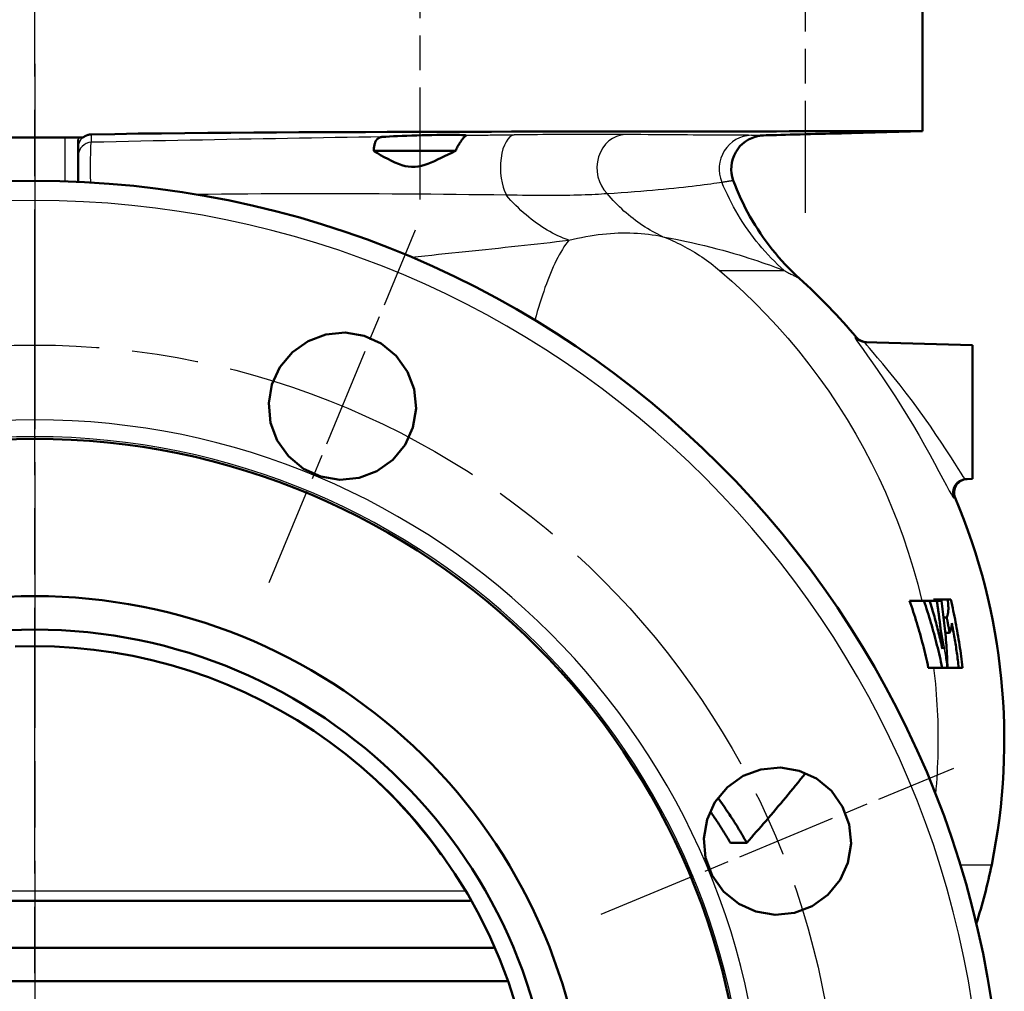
# Model space of a CAD drawing. Header units: millimetres. Extents: x 257 to 2036, y 206 to 1822.
# Tile 56 of 66: x 1872 to 2019, y 1351 to 1496. Entities that reach past the tile are written whole.
import ezdxf

# ---------------------------------------------------------------- set-up
doc = ezdxf.new("R2010")
doc.units = ezdxf.units.MM
doc.header["$LTSCALE"] = 7
doc.linetypes.add('CHAIN', pattern=[0.3543, 0.2362, -0.0295, 0.0591, -0.0295])
for name, color, linetype, lineweight in [('Mittellinie(DIN)', 4, 'CHAIN', 25), ('Mittelpunktmarkierung(DIN)', 4, 'CHAIN', 25), ('Sichtbare Kanten(DIN)', 7, 'Continuous', 50), ('Sichtbare tangentiale Kanten(DIN)', 3, 'Continuous', 25)]:
    doc.layers.add(name, color=color, linetype=linetype, lineweight=lineweight)

msp = doc.modelspace()

# ---------------------------------------------------------------- linework, layer by layer
at = {"layer": 'Mittellinie(DIN)', "linetype": 'CHAIN', "ltscale": 23.990969}
msp.add_line((1873.77, 832.92), (1873.77, 1821.73), dxfattribs=at)
at = {"layer": 'Mittellinie(DIN)', "linetype": 'CHAIN', "ltscale": 12.504635}
for p, q in [((1931.27, 1547.83), (1931.27, 1469.05)), ((1988.77, 1545.83), (1988.77, 1467.05))]:
    msp.add_line(p, q, dxfattribs=at)
at = {"layer": 'Mittellinie(DIN)', "linetype": 'CHAIN', "ltscale": 23.990969}
msp.add_circle((1873.77, 1327.33), 120, dxfattribs=at)
at = {"layer": 'Mittelpunktmarkierung(DIN)', "linetype": 'CHAIN', "ltscale": 23.990969}
msp.add_line((1873.77, 1489.33), (1873.77, 1165.33), dxfattribs=at)
msp.add_line((1873.77, 1489.33), (1873.77, 1165.33), dxfattribs=at)
at = {"layer": 'Mittelpunktmarkierung(DIN)', "linetype": 'CHAIN', "ltscale": 9.04779}
for p, q in [((1908.78, 1411.86), (1930.59, 1464.52)), ((1958.3, 1362.34), (2010.96, 1384.16))]:
    msp.add_line(p, q, dxfattribs=at)
at = {"layer": 'Sichtbare Kanten(DIN)'}
for p, q in [((2006.27, 1479.25), (2006.27, 1505.33)), ((1995.69, 1478.97), (2006.27, 1479.25)), ((1878.27, 1478.33), (1869.27, 1478.33)), ((1880.23, 1478.33), (1878.27, 1478.33)), ((1880.31, 1478.33), (1880.23, 1478.33)), ((1880.27, 1471.68), (1880.27, 1478.01)), ((1880.95, 1478.33), (1880.31, 1478.33)), ((1881, 1478.33), (1880.95, 1478.33)), ((1936.59, 1476.33), (1924.37, 1476.33)), ((1936.17, 1476.33), (1926.36, 1476.33)), ((2013.77, 1447.33), (1997.68, 1447.75)), ((2013.77, 1447.33), (2013.77, 1427.33)), ((2013.77, 1427.33), (2012.73, 1427.3)), ((2006.5, 1409.15), (2004.37, 1409.15)), ((2007.35, 1409.15), (2006.5, 1409.15)), ((2008.42, 1409.15), (2007.35, 1409.15)), ((2010.05, 1409.33), (2007.95, 1409.33)), ((2008.42, 1409.15), (2009.12, 1409.15)), ((2010.05, 1409.33), (2010.51, 1409.33)), ((2009.9, 1406.65), (2009.45, 1406.65)), ((2010.33, 1404.37), (2009.69, 1404.37)), ((2009.23, 1399.15), (2007.16, 1399.15)), ((2009.23, 1399.15), (2009.91, 1399.15)), ((2010.02, 1399.15), (2009.91, 1399.15)), ((2011.71, 1399.15), (2010.02, 1399.15)), ((2012.28, 1399.15), (2011.71, 1399.15)), ((1980.06, 1373), (1977.61, 1373)), ((1808.74, 1364.33), (1938.79, 1364.33)), ((1942.27, 1357.33), (1805.26, 1357.33)), ((1803.28, 1352.33), (1944.25, 1352.33))]:
    msp.add_line(p, q, dxfattribs=at)
at = {"layer": 'Sichtbare Kanten(DIN)', "flags": 128}
for points in [[(1882.22, 1478.77), (1882.16, 1478.77), (1882.11, 1478.77), (1882.05, 1478.76), (1882, 1478.76), (1881.94, 1478.75), (1881.89, 1478.74), (1881.83, 1478.73), (1881.78, 1478.72), (1881.73, 1478.7), (1881.68, 1478.69), (1881.62, 1478.67), (1881.57, 1478.65), (1881.52, 1478.63), (1881.47, 1478.61), (1881.42, 1478.59), (1881.37, 1478.57), (1881.32, 1478.54), (1881.27, 1478.51), (1881.22, 1478.49), (1881.18, 1478.46), (1881.13, 1478.43), (1881.09, 1478.4), (1881.04, 1478.36), (1881, 1478.33)], [(2006.27, 1479.25), (2006.22, 1479.25), (2006.08, 1479.25), (2005.85, 1479.25), (2005.53, 1479.25), (2005.11, 1479.25), (2004.61, 1479.25), (2004.01, 1479.25), (2003.32, 1479.25), (2002.55, 1479.25), (2001.68, 1479.25), (2000.72, 1479.25), (1999.67, 1479.25), (1998.53, 1479.24), (1997.31, 1479.24), (1995.99, 1479.24), (1994.6, 1479.24), (1993.12, 1479.24), (1991.56, 1479.24), (1989.92, 1479.24), (1988.2, 1479.24), (1986.39, 1479.24), (1984.51, 1479.23), (1982.56, 1479.23), (1980.52, 1479.23), (1978.41, 1479.23), (1976.22, 1479.23), (1973.96, 1479.22), (1971.63, 1479.22), (1969.23, 1479.22), (1966.77, 1479.22), (1964.24, 1479.21), (1961.65, 1479.21), (1959.01, 1479.21), (1956.3, 1479.2), (1953.54, 1479.2), (1950.72, 1479.2), (1947.85, 1479.19), (1944.92, 1479.19), (1941.95, 1479.18), (1938.92, 1479.17), (1935.85, 1479.17), (1932.73, 1479.16), (1929.56, 1479.15), (1926.36, 1479.14), (1923.12, 1479.13), (1919.85, 1479.12), (1916.54, 1479.1), (1913.2, 1479.09), (1909.84, 1479.07), (1906.45, 1479.05), (1903.03, 1479.03), (1899.6, 1479), (1896.15, 1478.97), (1892.68, 1478.93), (1889.2, 1478.89), (1885.71, 1478.83), (1882.22, 1478.77)], [(1925.69, 1478.4), (1926.17, 1478.43), (1926.71, 1478.46), (1927.3, 1478.5), (1927.94, 1478.52), (1928.62, 1478.55), (1929.33, 1478.58), (1930.06, 1478.61), (1930.81, 1478.63), (1931.56, 1478.65), (1932.31, 1478.66), (1933.05, 1478.68), (1933.77, 1478.69), (1934.46, 1478.7), (1935.11, 1478.7), (1935.71, 1478.7), (1936.26, 1478.7), (1936.75, 1478.7), (1937.18, 1478.69), (1937.53, 1478.68), (1937.81, 1478.66), (1938.02, 1478.65), (1938.14, 1478.63), (1938.19, 1478.61), (1938.15, 1478.59)], [(1982.57, 1478.63), (1982.96, 1478.64), (1983.41, 1478.65), (1983.93, 1478.67), (1984.51, 1478.68), (1985.15, 1478.7), (1985.83, 1478.72), (1986.54, 1478.74), (1987.28, 1478.76), (1988.04, 1478.78), (1988.81, 1478.8), (1989.58, 1478.82), (1990.34, 1478.84), (1991.09, 1478.86), (1991.8, 1478.87), (1992.47, 1478.89), (1993.1, 1478.91), (1993.67, 1478.92), (1994.19, 1478.93), (1994.63, 1478.95), (1995, 1478.96), (1995.3, 1478.96), (1995.51, 1478.97), (1995.64, 1478.97), (1995.69, 1478.97)], [(1924.37, 1476.33), (1924.37, 1476.48), (1924.39, 1476.63), (1924.4, 1476.77), (1924.42, 1476.91), (1924.44, 1477.04), (1924.46, 1477.17), (1924.49, 1477.29), (1924.52, 1477.41), (1924.56, 1477.52), (1924.6, 1477.62), (1924.65, 1477.72), (1924.7, 1477.82), (1924.75, 1477.9), (1924.81, 1477.98), (1924.88, 1478.06), (1924.95, 1478.12), (1925.02, 1478.18), (1925.1, 1478.23), (1925.19, 1478.28), (1925.28, 1478.32), (1925.38, 1478.35), (1925.48, 1478.37), (1925.58, 1478.39), (1925.69, 1478.4)], [(1938.15, 1478.59), (1938.12, 1478.58), (1938.09, 1478.56), (1938.06, 1478.53), (1938.02, 1478.5), (1937.97, 1478.46), (1937.92, 1478.41), (1937.86, 1478.35), (1937.8, 1478.29), (1937.74, 1478.22), (1937.67, 1478.14), (1937.6, 1478.05), (1937.53, 1477.95), (1937.45, 1477.85), (1937.38, 1477.74), (1937.3, 1477.63), (1937.22, 1477.5), (1937.13, 1477.38), (1937.05, 1477.24), (1936.97, 1477.1), (1936.89, 1476.96), (1936.81, 1476.81), (1936.74, 1476.65), (1936.66, 1476.49), (1936.59, 1476.33)], [(1981.85, 1478.55), (1981.85, 1478.55), (1981.86, 1478.55), (1981.86, 1478.55), (1981.87, 1478.56), (1981.88, 1478.56), (1981.9, 1478.56), (1981.91, 1478.56), (1981.93, 1478.57), (1981.95, 1478.57), (1981.98, 1478.57), (1982.01, 1478.58), (1982.03, 1478.58), (1982.07, 1478.59), (1982.1, 1478.59), (1982.14, 1478.6), (1982.18, 1478.6), (1982.22, 1478.61), (1982.26, 1478.61), (1982.31, 1478.61), (1982.36, 1478.62), (1982.41, 1478.62), (1982.46, 1478.63), (1982.52, 1478.63), (1982.57, 1478.63)], [(1936.59, 1476.33), (1936.03, 1476.05), (1935.48, 1475.78), (1934.94, 1475.52), (1934.42, 1475.26), (1933.91, 1475.02), (1933.43, 1474.8), (1932.95, 1474.59), (1932.47, 1474.4), (1931.98, 1474.22), (1931.5, 1474.08), (1931.01, 1473.97), (1930.52, 1473.91), (1930.03, 1473.91), (1929.53, 1473.96), (1929.05, 1474.05), (1928.57, 1474.19), (1928.06, 1474.37), (1927.54, 1474.59), (1927.01, 1474.84), (1926.47, 1475.11), (1925.93, 1475.4), (1925.39, 1475.7), (1924.87, 1476.01), (1924.37, 1476.33)], [(1987.93, 1457.27), (1987.38, 1457.77), (1986.85, 1458.29), (1986.32, 1458.81), (1985.81, 1459.35), (1985.3, 1459.89), (1984.81, 1460.45), (1984.33, 1461.02), (1983.86, 1461.59), (1983.4, 1462.18), (1982.95, 1462.77), (1982.52, 1463.38), (1982.1, 1463.99), (1981.69, 1464.61), (1981.29, 1465.24), (1980.91, 1465.87), (1980.53, 1466.52), (1980.18, 1467.17), (1979.83, 1467.83), (1979.5, 1468.49), (1979.18, 1469.16), (1978.87, 1469.84), (1978.58, 1470.53), (1978.31, 1471.21), (1978.04, 1471.91)], [(1909.18, 1441.45), (1910.37, 1444.03), (1912.23, 1446.27), (1914.56, 1447.92), (1917.2, 1448.9), (1920.09, 1449.19), (1922.93, 1448.7), (1925.49, 1447.54), (1927.73, 1445.7), (1929.41, 1443.35), (1930.39, 1440.72), (1930.68, 1437.85), (1930.21, 1434.99), (1929.05, 1432.42), (1927.22, 1430.18), (1924.85, 1428.48), (1922.21, 1427.49), (1919.32, 1427.2), (1916.45, 1427.68), (1913.89, 1428.85), (1911.63, 1430.71), (1909.96, 1433.07), (1908.97, 1435.72), (1908.7, 1438.64), (1909.18, 1441.45)], [(2007.16, 1399.15), (2007.07, 1399.58), (2006.97, 1400), (2006.88, 1400.42), (2006.78, 1400.84), (2006.68, 1401.26), (2006.58, 1401.68), (2006.47, 1402.1), (2006.37, 1402.52), (2006.26, 1402.94), (2006.15, 1403.36), (2006.03, 1403.77), (2005.92, 1404.19), (2005.8, 1404.61), (2005.68, 1405.02), (2005.56, 1405.44), (2005.44, 1405.85), (2005.31, 1406.27), (2005.18, 1406.68), (2005.05, 1407.1), (2004.92, 1407.51), (2004.79, 1407.92), (2004.65, 1408.33), (2004.51, 1408.74), (2004.37, 1409.15)], [(2006.5, 1409.15), (2006.64, 1408.74), (2006.77, 1408.33), (2006.91, 1407.92), (2007.04, 1407.51), (2007.17, 1407.1), (2007.3, 1406.68), (2007.42, 1406.27), (2007.54, 1405.85), (2007.66, 1405.44), (2007.78, 1405.02), (2007.9, 1404.61), (2008.02, 1404.19), (2008.13, 1403.77), (2008.24, 1403.36), (2008.35, 1402.94), (2008.45, 1402.52), (2008.56, 1402.1), (2008.66, 1401.68), (2008.76, 1401.26), (2008.86, 1400.84), (2008.96, 1400.42), (2009.05, 1400), (2009.14, 1399.58), (2009.23, 1399.15)], [(2009.27, 1401.96), (2009.2, 1402.26), (2009.13, 1402.56), (2009.06, 1402.86), (2008.99, 1403.16), (2008.92, 1403.47), (2008.85, 1403.77), (2008.77, 1404.07), (2008.7, 1404.37), (2008.62, 1404.67), (2008.54, 1404.97), (2008.47, 1405.27), (2008.39, 1405.57), (2008.31, 1405.87), (2008.22, 1406.17), (2008.14, 1406.47), (2008.06, 1406.77), (2007.97, 1407.07), (2007.89, 1407.37), (2007.8, 1407.67), (2007.71, 1407.96), (2007.63, 1408.26), (2007.54, 1408.56), (2007.44, 1408.86), (2007.35, 1409.15)], [(2007.97, 1409.15), (2007.97, 1409.16), (2007.97, 1409.17), (2007.97, 1409.18), (2007.97, 1409.18), (2007.97, 1409.19), (2007.97, 1409.2), (2007.97, 1409.2), (2007.97, 1409.21), (2007.97, 1409.22), (2007.97, 1409.23), (2007.96, 1409.23), (2007.96, 1409.24), (2007.96, 1409.25), (2007.96, 1409.26), (2007.96, 1409.26), (2007.96, 1409.27), (2007.96, 1409.28), (2007.96, 1409.28), (2007.96, 1409.29), (2007.96, 1409.3), (2007.95, 1409.31), (2007.95, 1409.31), (2007.95, 1409.32), (2007.95, 1409.33)], [(2008.42, 1409.15), (2008.44, 1409.01), (2008.46, 1408.88), (2008.48, 1408.74), (2008.51, 1408.6), (2008.53, 1408.46), (2008.55, 1408.32), (2008.57, 1408.18), (2008.59, 1408.04), (2008.61, 1407.9), (2008.63, 1407.76), (2008.65, 1407.62), (2008.67, 1407.48), (2008.69, 1407.34), (2008.71, 1407.2), (2008.73, 1407.06), (2008.75, 1406.92), (2008.77, 1406.78), (2008.79, 1406.64), (2008.8, 1406.5), (2008.82, 1406.36), (2008.84, 1406.22), (2008.86, 1406.08), (2008.87, 1405.94), (2008.89, 1405.79)], [(2010.02, 1399.15), (2010.01, 1399.57), (2009.99, 1399.98), (2009.97, 1400.4), (2009.95, 1400.81), (2009.93, 1401.23), (2009.9, 1401.65), (2009.88, 1402.06), (2009.85, 1402.48), (2009.82, 1402.9), (2009.79, 1403.32), (2009.75, 1403.73), (2009.71, 1404.15), (2009.68, 1404.57), (2009.63, 1404.99), (2009.59, 1405.4), (2009.55, 1405.82), (2009.5, 1406.24), (2009.45, 1406.66), (2009.4, 1407.07), (2009.35, 1407.49), (2009.29, 1407.91), (2009.24, 1408.32), (2009.18, 1408.74), (2009.12, 1409.15)], [(2010.05, 1409.33), (2010.08, 1409.06), (2010.11, 1408.8), (2010.13, 1408.56), (2010.14, 1408.32), (2010.15, 1408.13), (2010.15, 1407.96), (2010.15, 1407.83), (2010.14, 1407.73), (2010.14, 1407.64), (2010.13, 1407.56), (2010.12, 1407.48), (2010.11, 1407.4), (2010.1, 1407.32), (2010.09, 1407.25), (2010.08, 1407.18), (2010.06, 1407.11), (2010.04, 1407.04), (2010.03, 1406.98), (2010.01, 1406.92), (2009.99, 1406.86), (2009.97, 1406.81), (2009.95, 1406.75), (2009.93, 1406.7), (2009.9, 1406.65)], [(2012.28, 1399.15), (2012.23, 1399.58), (2012.18, 1400), (2012.12, 1400.43), (2012.06, 1400.85), (2012.01, 1401.28), (2011.94, 1401.7), (2011.88, 1402.13), (2011.82, 1402.55), (2011.75, 1402.98), (2011.68, 1403.4), (2011.61, 1403.83), (2011.54, 1404.25), (2011.46, 1404.68), (2011.39, 1405.1), (2011.31, 1405.52), (2011.23, 1405.95), (2011.15, 1406.37), (2011.06, 1406.8), (2010.97, 1407.22), (2010.89, 1407.64), (2010.8, 1408.06), (2010.7, 1408.49), (2010.61, 1408.91), (2010.51, 1409.33)], [(2009.9, 1406.65), (2009.92, 1406.56), (2009.94, 1406.46), (2009.96, 1406.37), (2009.98, 1406.27), (2010, 1406.18), (2010.02, 1406.08), (2010.04, 1405.99), (2010.05, 1405.89), (2010.07, 1405.8), (2010.09, 1405.7), (2010.11, 1405.61), (2010.13, 1405.51), (2010.14, 1405.42), (2010.16, 1405.32), (2010.18, 1405.23), (2010.2, 1405.13), (2010.21, 1405.04), (2010.23, 1404.94), (2010.25, 1404.85), (2010.27, 1404.75), (2010.28, 1404.66), (2010.3, 1404.56), (2010.32, 1404.47), (2010.33, 1404.37)], [(2008.89, 1405.79), (2008.91, 1405.64), (2008.93, 1405.48), (2008.95, 1405.32), (2008.97, 1405.16), (2008.99, 1405), (2009, 1404.84), (2009.02, 1404.68), (2009.04, 1404.52), (2009.05, 1404.36), (2009.07, 1404.2), (2009.09, 1404.04), (2009.1, 1403.88), (2009.12, 1403.72), (2009.13, 1403.56), (2009.15, 1403.4), (2009.16, 1403.24), (2009.18, 1403.08), (2009.19, 1402.92), (2009.21, 1402.76), (2009.22, 1402.6), (2009.23, 1402.44), (2009.25, 1402.28), (2009.26, 1402.12), (2009.27, 1401.96)], [(2010.33, 1404.37), (2010.36, 1404.42), (2010.38, 1404.47), (2010.4, 1404.52), (2010.43, 1404.57), (2010.45, 1404.62), (2010.47, 1404.67), (2010.49, 1404.72), (2010.5, 1404.78), (2010.52, 1404.83), (2010.54, 1404.88), (2010.55, 1404.94), (2010.56, 1405), (2010.58, 1405.06), (2010.59, 1405.12), (2010.6, 1405.18), (2010.61, 1405.24), (2010.62, 1405.31), (2010.63, 1405.38), (2010.64, 1405.45), (2010.65, 1405.52), (2010.66, 1405.6), (2010.67, 1405.67), (2010.67, 1405.75), (2010.68, 1405.82)], [(2010.68, 1405.82), (2010.73, 1405.55), (2010.79, 1405.27), (2010.84, 1404.99), (2010.89, 1404.71), (2010.94, 1404.44), (2010.98, 1404.16), (2011.03, 1403.88), (2011.08, 1403.6), (2011.12, 1403.32), (2011.17, 1403.04), (2011.21, 1402.77), (2011.26, 1402.49), (2011.3, 1402.21), (2011.34, 1401.93), (2011.38, 1401.65), (2011.42, 1401.38), (2011.46, 1401.1), (2011.5, 1400.82), (2011.54, 1400.54), (2011.57, 1400.26), (2011.61, 1399.99), (2011.64, 1399.71), (2011.68, 1399.43), (2011.71, 1399.15)], [(1873.77, 1402.34), (1870.82, 1402.29)], [(1934.44, 1371.38), (1932.66, 1373.74), (1930.79, 1376.02), (1928.84, 1378.23), (1926.8, 1380.35), (1924.68, 1382.4), (1922.47, 1384.36), (1920.19, 1386.23), (1917.84, 1388.01), (1915.43, 1389.7), (1912.95, 1391.29), (1910.41, 1392.78), (1907.81, 1394.17), (1905.16, 1395.45), (1902.46, 1396.64), (1899.71, 1397.71), (1896.93, 1398.68), (1894.11, 1399.53), (1891.26, 1400.27), (1888.39, 1400.9), (1885.5, 1401.42), (1882.59, 1401.82), (1879.66, 1402.11), (1876.72, 1402.29), (1873.77, 1402.34)], [(1934.41, 1371.26), (1933.68, 1372.28), (1932.93, 1373.28), (1932.16, 1374.27), (1931.37, 1375.25), (1930.57, 1376.21), (1929.76, 1377.16), (1928.93, 1378.09), (1928.08, 1379), (1927.65, 1379.45), (1927.23, 1379.9), (1926.81, 1380.32), (1926.61, 1380.53), (1926.41, 1380.73), (1926.23, 1380.91), (1926.06, 1381.07), (1925.91, 1381.22), (1925.78, 1381.35), (1925.66, 1381.46), (1925.56, 1381.56), (1925.39, 1381.72), (1925.09, 1382.01), (1924.93, 1382.16), (1924.76, 1382.32), (1924.56, 1382.5), (1924.32, 1382.72), (1924.18, 1382.85), (1924.03, 1382.99), (1923.86, 1383.14), (1923.69, 1383.3)], [(1979.51, 1382.98), (1982.17, 1383.97), (1985.07, 1384.24), (1987.89, 1383.76), (1990.45, 1382.58), (1992.69, 1380.74), (1994.36, 1378.39), (1995.34, 1375.76), (1995.63, 1372.88), (1995.15, 1370.02), (1993.99, 1367.47), (1992.17, 1365.23), (1989.8, 1363.54), (1987.18, 1362.55), (1984.3, 1362.26), (1981.41, 1362.73), (1978.85, 1363.9), (1976.6, 1365.74), (1974.91, 1368.11), (1973.92, 1370.75), (1973.64, 1373.66), (1974.13, 1376.5), (1975.31, 1379.08), (1977.18, 1381.33), (1979.51, 1382.98)], [(1980.06, 1373), (1980.42, 1373.4), (1980.77, 1373.81), (1981.13, 1374.22), (1981.48, 1374.63), (1981.84, 1375.04), (1982.2, 1375.46), (1982.57, 1375.88), (1982.93, 1376.3), (1983.29, 1376.72), (1983.66, 1377.15), (1984.03, 1377.58), (1984.4, 1378.02), (1984.76, 1378.45), (1985.13, 1378.89), (1985.5, 1379.33), (1985.87, 1379.77), (1986.24, 1380.22), (1986.61, 1380.67), (1986.98, 1381.12), (1987.35, 1381.57), (1987.72, 1382.03), (1988.09, 1382.49), (1988.46, 1382.95), (1988.83, 1383.42)], [(1975.74, 1379.72), (1975.93, 1379.45), (1976.13, 1379.17), (1976.32, 1378.9), (1976.52, 1378.63), (1976.71, 1378.35), (1976.9, 1378.08), (1977.09, 1377.8), (1977.28, 1377.52), (1977.46, 1377.25), (1977.65, 1376.97), (1977.83, 1376.69), (1978.01, 1376.41), (1978.19, 1376.13), (1978.37, 1375.85), (1978.55, 1375.57), (1978.72, 1375.29), (1978.89, 1375), (1979.07, 1374.72), (1979.24, 1374.43), (1979.41, 1374.15), (1979.57, 1373.86), (1979.74, 1373.57), (1979.9, 1373.29), (1980.06, 1373)], [(1977.61, 1373), (1977.49, 1373.2), (1977.38, 1373.4), (1977.26, 1373.6), (1977.14, 1373.8), (1977.02, 1374), (1976.9, 1374.2), (1976.77, 1374.4), (1976.65, 1374.6), (1976.53, 1374.79), (1976.4, 1374.99), (1976.28, 1375.19), (1976.15, 1375.39), (1976.03, 1375.58), (1975.9, 1375.78), (1975.77, 1375.97), (1975.64, 1376.17), (1975.51, 1376.36), (1975.38, 1376.56), (1975.25, 1376.75), (1975.12, 1376.95), (1974.98, 1377.14), (1974.85, 1377.33), (1974.72, 1377.53), (1974.58, 1377.72)], [(1945.6, 1348.77), (1944.48, 1352.21), (1943.2, 1355.59), (1941.76, 1358.91), (1940.16, 1362.15), (1938.4, 1365.31), (1936.49, 1368.39), (1934.44, 1371.38)]]:
    msp.add_lwpolyline(points, dxfattribs=at)
at = {"layer": 'Sichtbare Kanten(DIN)'}
msp.add_circle((1873.77, 1327.33), 77.5, dxfattribs=at)
for centre, radius, start, end in [((1982.74, 1473.63), 5, 100.2256, 200.2098), ((1873.77, 1327.33), 144.5, 90, 270), ((1873.77, 1327.33), 144.5, 270, 90), ((1925.5, 1388.33), 93, 40.2755, 47.8352), ((1997.98, 1449.74), 2, 220.2755, 268.5), ((1873.77, 1327.33), 106, 90, 270), ((1873.77, 1327.33), 106, 270, 90), ((2013.01, 1425.31), 2, 91.5, 202.9083), ((1925.5, 1388.33), 93, 348.463, 22.9083), ((1873.77, 1327.33), 82.5, 3.473, 176.527), ((1935.3, 1386.33), 83, 342.1644, 348.463)]:
    msp.add_arc(centre, radius, start, end, dxfattribs=at)
at = {"layer": 'Sichtbare tangentiale Kanten(DIN)'}
for p, q in [((1878.27, 1478.33), (1878.27, 1471.76)), ((1873.77, 1468.91), (1873.77, 1436.16)), ((1976.01, 1458.44), (1985.65, 1458.44)), ((1996.46, 1448.45), (1996.21, 1448.46)), ((1873.77, 1433.64), (1873.77, 1433.33)), ((2010.94, 1424.52), (2011.17, 1424.53)), ((2011.91, 1369.73), (2016.62, 1369.73)), ((1809.61, 1365.83), (1937.93, 1365.83))]:
    msp.add_line(p, q, dxfattribs=at)
at = {"layer": 'Sichtbare tangentiale Kanten(DIN)', "flags": 128}
for points in [[(1882.22, 1477.6), (1882.22, 1477.63), (1882.22, 1477.66), (1882.22, 1477.69), (1882.22, 1477.73), (1882.22, 1477.76), (1882.22, 1477.8), (1882.22, 1477.84), (1882.22, 1477.88), (1882.22, 1477.92), (1882.22, 1477.96), (1882.22, 1478), (1882.22, 1478.04), (1882.22, 1478.09), (1882.22, 1478.14), (1882.22, 1478.19), (1882.22, 1478.24), (1882.22, 1478.29), (1882.22, 1478.35), (1882.22, 1478.41), (1882.22, 1478.47), (1882.22, 1478.53), (1882.22, 1478.61), (1882.22, 1478.69), (1882.22, 1478.77)], [(1945.35, 1478.69), (1945.06, 1478.68), (1944.76, 1478.68), (1944.46, 1478.67), (1944.17, 1478.67), (1943.87, 1478.67), (1943.57, 1478.66), (1943.27, 1478.66), (1942.97, 1478.65), (1942.67, 1478.65), (1942.37, 1478.65), (1942.07, 1478.64), (1941.77, 1478.64), (1941.47, 1478.63), (1941.17, 1478.63), (1940.87, 1478.63), (1940.57, 1478.62), (1940.27, 1478.62), (1939.96, 1478.61), (1939.66, 1478.61), (1939.36, 1478.6), (1939.06, 1478.6), (1938.75, 1478.6), (1938.45, 1478.59), (1938.15, 1478.59)], [(1961.93, 1478.76), (1961.44, 1478.76), (1960.94, 1478.76), (1960.42, 1478.77), (1959.89, 1478.77), (1959.33, 1478.77), (1958.76, 1478.77), (1958.17, 1478.77), (1957.56, 1478.78), (1956.94, 1478.78), (1956.29, 1478.77), (1955.63, 1478.77), (1954.95, 1478.77), (1954.24, 1478.77), (1953.52, 1478.77), (1952.78, 1478.76), (1952.02, 1478.76), (1951.24, 1478.75), (1950.44, 1478.74), (1949.63, 1478.74), (1948.8, 1478.73), (1947.95, 1478.72), (1947.1, 1478.71), (1946.23, 1478.7), (1945.35, 1478.69)], [(1980.74, 1478.63), (1980.34, 1478.64), (1979.91, 1478.64), (1979.44, 1478.64), (1978.94, 1478.64), (1978.4, 1478.64), (1977.82, 1478.65), (1977.22, 1478.65), (1976.58, 1478.65), (1975.91, 1478.66), (1975.2, 1478.66), (1974.47, 1478.67), (1973.7, 1478.67), (1972.9, 1478.68), (1972.07, 1478.68), (1971.21, 1478.69), (1970.31, 1478.69), (1969.38, 1478.7), (1968.42, 1478.71), (1967.43, 1478.71), (1966.4, 1478.72), (1965.34, 1478.73), (1964.24, 1478.74), (1963.1, 1478.75), (1961.93, 1478.76)], [(1880.23, 1478.33), (1880.24, 1478.31), (1880.24, 1478.3), (1880.24, 1478.28), (1880.24, 1478.27), (1880.25, 1478.26), (1880.25, 1478.24), (1880.25, 1478.23), (1880.25, 1478.22), (1880.25, 1478.2), (1880.26, 1478.19), (1880.26, 1478.18), (1880.26, 1478.16), (1880.26, 1478.15), (1880.26, 1478.14), (1880.26, 1478.12), (1880.26, 1478.11), (1880.26, 1478.1), (1880.27, 1478.09), (1880.27, 1478.07), (1880.27, 1478.06), (1880.27, 1478.05), (1880.27, 1478.04), (1880.27, 1478.03), (1880.27, 1478.01)], [(1882.12, 1471.59), (1882.12, 1471.95), (1882.11, 1472.31), (1882.11, 1472.67), (1882.11, 1473.03), (1882.11, 1473.39), (1882.1, 1473.74), (1882.1, 1474.09), (1882.1, 1474.43), (1882.11, 1474.76), (1882.11, 1475.08), (1882.11, 1475.39), (1882.12, 1475.68), (1882.12, 1475.96), (1882.13, 1476.22), (1882.13, 1476.46), (1882.14, 1476.68), (1882.15, 1476.87), (1882.16, 1477.05), (1882.16, 1477.2), (1882.17, 1477.33), (1882.18, 1477.43), (1882.19, 1477.51), (1882.2, 1477.57), (1882.22, 1477.6)], [(1925.69, 1478.4), (1923.94, 1478.38), (1922.17, 1478.35), (1920.41, 1478.32), (1918.63, 1478.29), (1916.85, 1478.26), (1915.07, 1478.23), (1913.28, 1478.2), (1911.49, 1478.17), (1909.69, 1478.14), (1907.88, 1478.11), (1906.08, 1478.08), (1904.26, 1478.05), (1902.44, 1478.01), (1900.62, 1477.98), (1898.79, 1477.94), (1896.96, 1477.91), (1895.13, 1477.87), (1893.29, 1477.84), (1891.45, 1477.8), (1889.61, 1477.76), (1887.76, 1477.72), (1885.92, 1477.68), (1884.07, 1477.64), (1882.22, 1477.6)], [(1982.57, 1478.63), (1982.55, 1478.63), (1982.53, 1478.63), (1982.5, 1478.63), (1982.46, 1478.63), (1982.42, 1478.63), (1982.38, 1478.63), (1982.33, 1478.63), (1982.27, 1478.63), (1982.21, 1478.63), (1982.15, 1478.63), (1982.08, 1478.63), (1982, 1478.63), (1981.92, 1478.63), (1981.84, 1478.63), (1981.75, 1478.63), (1981.66, 1478.63), (1981.56, 1478.63), (1981.45, 1478.63), (1981.35, 1478.63), (1981.23, 1478.63), (1981.12, 1478.63), (1981, 1478.63), (1980.87, 1478.63), (1980.74, 1478.63)], [(1959.21, 1469.96), (1960.28, 1470.02), (1961.32, 1470.09), (1962.32, 1470.16), (1963.29, 1470.23), (1964.22, 1470.31), (1965.12, 1470.38), (1966, 1470.46), (1966.84, 1470.53), (1967.65, 1470.61), (1968.44, 1470.69), (1969.19, 1470.77), (1969.92, 1470.84), (1970.62, 1470.92), (1971.29, 1471), (1971.93, 1471.07), (1972.54, 1471.15), (1973.12, 1471.22), (1973.68, 1471.29), (1974.2, 1471.36), (1974.69, 1471.42), (1975.15, 1471.49), (1975.58, 1471.55), (1975.97, 1471.6), (1976.34, 1471.65)], [(1976.34, 1471.65), (1976.47, 1471.67), (1976.6, 1471.69), (1976.73, 1471.71), (1976.85, 1471.73), (1976.97, 1471.74), (1977.07, 1471.76), (1977.18, 1471.78), (1977.28, 1471.79), (1977.37, 1471.8), (1977.45, 1471.82), (1977.54, 1471.83), (1977.61, 1471.84), (1977.68, 1471.85), (1977.74, 1471.86), (1977.8, 1471.87), (1977.85, 1471.88), (1977.9, 1471.88), (1977.94, 1471.89), (1977.97, 1471.89), (1978, 1471.9), (1978.02, 1471.9), (1978.03, 1471.9), (1978.04, 1471.9), (1978.05, 1471.9)], [(1985.65, 1458.44), (1985.15, 1458.89), (1984.66, 1459.35), (1984.18, 1459.83), (1983.7, 1460.31), (1983.24, 1460.8), (1982.78, 1461.31), (1982.33, 1461.82), (1981.9, 1462.34), (1981.47, 1462.86), (1981.05, 1463.4), (1980.64, 1463.94), (1980.25, 1464.49), (1979.86, 1465.05), (1979.48, 1465.62), (1979.12, 1466.19), (1978.77, 1466.77), (1978.42, 1467.36), (1978.09, 1467.96), (1977.77, 1468.56), (1977.46, 1469.17), (1977.16, 1469.78), (1976.88, 1470.4), (1976.6, 1471.02), (1976.34, 1471.65)], [(1897.64, 1469.84), (1899.63, 1469.87), (1901.62, 1469.89), (1903.61, 1469.91), (1905.59, 1469.92), (1907.57, 1469.94), (1909.55, 1469.95), (1911.52, 1469.95), (1913.48, 1469.96), (1915.45, 1469.96), (1917.4, 1469.96), (1919.35, 1469.96), (1921.3, 1469.95), (1923.25, 1469.94), (1925.18, 1469.93), (1927.12, 1469.92), (1929.04, 1469.91), (1930.97, 1469.89), (1932.88, 1469.88), (1934.78, 1469.86), (1936.68, 1469.84), (1938.57, 1469.82), (1940.45, 1469.8), (1942.31, 1469.78), (1944.17, 1469.76)], [(1944.17, 1469.76), (1944.99, 1469.74), (1945.8, 1469.73), (1946.59, 1469.71), (1947.38, 1469.7), (1948.15, 1469.7), (1948.9, 1469.69), (1949.63, 1469.69), (1950.35, 1469.69), (1951.05, 1469.69), (1951.72, 1469.69), (1952.38, 1469.7), (1953.02, 1469.71), (1953.64, 1469.72), (1954.23, 1469.73), (1954.81, 1469.74), (1955.37, 1469.76), (1955.91, 1469.78), (1956.44, 1469.8), (1956.94, 1469.82), (1957.43, 1469.85), (1957.9, 1469.87), (1958.35, 1469.9), (1958.79, 1469.93), (1959.21, 1469.96)], [(1967.53, 1463.5), (1967.14, 1463.68), (1966.76, 1463.87), (1966.37, 1464.07), (1965.99, 1464.28), (1965.62, 1464.49), (1965.25, 1464.71), (1964.88, 1464.94), (1964.51, 1465.18), (1964.15, 1465.42), (1963.79, 1465.68), (1963.44, 1465.93), (1963.09, 1466.2), (1962.74, 1466.48), (1962.4, 1466.76), (1962.06, 1467.05), (1961.72, 1467.34), (1961.39, 1467.65), (1961.07, 1467.96), (1960.75, 1468.27), (1960.43, 1468.6), (1960.12, 1468.93), (1959.81, 1469.26), (1959.51, 1469.61), (1959.21, 1469.96)], [(1953.48, 1462.98), (1953.08, 1463.13), (1952.67, 1463.28), (1952.27, 1463.46), (1951.86, 1463.64), (1951.46, 1463.83), (1951.06, 1464.04), (1950.66, 1464.26), (1950.26, 1464.49), (1949.86, 1464.73), (1949.46, 1464.99), (1949.07, 1465.25), (1948.67, 1465.53), (1948.28, 1465.82), (1947.89, 1466.12), (1947.5, 1466.43), (1947.12, 1466.75), (1946.73, 1467.09), (1946.35, 1467.43), (1945.97, 1467.79), (1945.6, 1468.16), (1945.23, 1468.53), (1944.86, 1468.92), (1944.49, 1469.32), (1944.13, 1469.73)], [(1953.49, 1462.98), (1954.14, 1463.13), (1954.78, 1463.27), (1955.41, 1463.4), (1956.04, 1463.52), (1956.66, 1463.63), (1957.28, 1463.73), (1957.89, 1463.81), (1958.5, 1463.88), (1959.1, 1463.94), (1959.7, 1463.99), (1960.29, 1464.03), (1960.88, 1464.06), (1961.46, 1464.07), (1962.04, 1464.08), (1962.61, 1464.07), (1963.18, 1464.05), (1963.74, 1464.02), (1964.3, 1463.98), (1964.85, 1463.93), (1965.4, 1463.86), (1965.94, 1463.79), (1966.48, 1463.71), (1967.01, 1463.61), (1967.53, 1463.5)], [(1929.95, 1460.47), (1930.98, 1460.57), (1932, 1460.67), (1933.02, 1460.77), (1934.03, 1460.87), (1935.04, 1460.97), (1936.05, 1461.07), (1937.06, 1461.18), (1938.06, 1461.28), (1939.05, 1461.39), (1940.05, 1461.49), (1941.04, 1461.6), (1942.02, 1461.71), (1943, 1461.81), (1943.98, 1461.92), (1944.95, 1462.03), (1945.92, 1462.13), (1946.89, 1462.24), (1947.84, 1462.35), (1948.8, 1462.45), (1949.75, 1462.56), (1950.69, 1462.66), (1951.63, 1462.77), (1952.57, 1462.87), (1953.49, 1462.98)], [(1953.49, 1462.98), (1953.25, 1462.66), (1953.01, 1462.32), (1952.77, 1461.97), (1952.53, 1461.6), (1952.3, 1461.21), (1952.07, 1460.8), (1951.84, 1460.38), (1951.62, 1459.94), (1951.4, 1459.49), (1951.18, 1459.02), (1950.97, 1458.53), (1950.75, 1458.03), (1950.54, 1457.52), (1950.34, 1456.99), (1950.14, 1456.45), (1949.93, 1455.9), (1949.74, 1455.33), (1949.54, 1454.75), (1949.35, 1454.16), (1949.16, 1453.56), (1948.97, 1452.95), (1948.79, 1452.32), (1948.6, 1451.69), (1948.42, 1451.05)], [(1967.53, 1463.5), (1967.9, 1463.36), (1968.27, 1463.21), (1968.64, 1463.06), (1969.01, 1462.9), (1969.37, 1462.73), (1969.73, 1462.56), (1970.1, 1462.38), (1970.46, 1462.2), (1970.82, 1462.01), (1971.18, 1461.81), (1971.54, 1461.61), (1971.91, 1461.4), (1972.27, 1461.18), (1972.63, 1460.95), (1972.99, 1460.72), (1973.34, 1460.49), (1973.69, 1460.25), (1974.04, 1460), (1974.38, 1459.75), (1974.72, 1459.49), (1975.05, 1459.23), (1975.38, 1458.97), (1975.7, 1458.71), (1976.01, 1458.44)], [(1967.54, 1463.5), (1968.65, 1463.29), (1969.74, 1463.08), (1970.79, 1462.86), (1971.82, 1462.64), (1972.81, 1462.41), (1973.77, 1462.18), (1974.71, 1461.95), (1975.61, 1461.71), (1976.48, 1461.48), (1977.32, 1461.24), (1978.13, 1461.01), (1978.91, 1460.78), (1979.66, 1460.55), (1980.37, 1460.32), (1981.06, 1460.1), (1981.7, 1459.88), (1982.32, 1459.67), (1982.9, 1459.47), (1983.44, 1459.28), (1983.95, 1459.09), (1984.43, 1458.91), (1984.87, 1458.74), (1985.28, 1458.58), (1985.65, 1458.44)], [(1976.01, 1458.44), (1977.84, 1456.84), (1979.6, 1455.22), (1981.31, 1453.57), (1982.97, 1451.88), (1984.59, 1450.14), (1986.19, 1448.33), (1987.77, 1446.45), (1989.32, 1444.49), (1990.83, 1442.48), (1992.29, 1440.42), (1993.7, 1438.32), (1995.05, 1436.19), (1996.34, 1434.03), (1997.55, 1431.86), (1998.7, 1429.68), (1999.76, 1427.51), (2000.75, 1425.35), (2001.68, 1423.18), (2002.56, 1420.97), (2003.39, 1418.71), (2004.17, 1416.39), (2004.9, 1414.02), (2005.57, 1411.6), (2006.18, 1409.15)], [(1985.65, 1458.44), (1985.84, 1458.34), (1986.01, 1458.25), (1986.18, 1458.17), (1986.34, 1458.08), (1986.5, 1458.01), (1986.64, 1457.93), (1986.78, 1457.86), (1986.91, 1457.79), (1987.03, 1457.73), (1987.15, 1457.67), (1987.26, 1457.61), (1987.36, 1457.56), (1987.45, 1457.51), (1987.53, 1457.47), (1987.61, 1457.43), (1987.67, 1457.4), (1987.73, 1457.37), (1987.78, 1457.34), (1987.83, 1457.32), (1987.86, 1457.3), (1987.89, 1457.28), (1987.91, 1457.27), (1987.92, 1457.27), (1987.93, 1457.27)], [(1996.21, 1448.46), (1996.25, 1448.33), (1996.48, 1447.97), (1996.88, 1447.4), (1997.42, 1446.65), (1998.07, 1445.73), (1998.82, 1444.68), (1999.63, 1443.52), (2000.48, 1442.28), (2001.36, 1440.96), (2002.26, 1439.59), (2003.15, 1438.17), (2004.05, 1436.73), (2004.93, 1435.27), (2005.78, 1433.82), (2006.6, 1432.39), (2007.37, 1430.99), (2008.1, 1429.67), (2008.75, 1428.44), (2009.34, 1427.33), (2009.85, 1426.37), (2010.27, 1425.58), (2010.6, 1425), (2010.82, 1424.64), (2010.94, 1424.52)], [(2012.73, 1427.3), (2012.61, 1427.4), (2012.38, 1427.71), (2012.05, 1428.2), (2011.62, 1428.87), (2011.1, 1429.69), (2010.5, 1430.63), (2009.83, 1431.68), (2009.09, 1432.8), (2008.3, 1433.99), (2007.47, 1435.21), (2006.6, 1436.45), (2005.7, 1437.7), (2004.79, 1438.93), (2003.87, 1440.14), (2002.96, 1441.32), (2002.06, 1442.44), (2001.19, 1443.51), (2000.36, 1444.51), (1999.59, 1445.41), (1998.92, 1446.2), (1998.37, 1446.84), (1997.96, 1447.33), (1997.72, 1447.64), (1997.68, 1447.75)], [(2008.89, 1405.79), (2008.94, 1405.52), (2008.99, 1405.24), (2009.04, 1404.97), (2009.09, 1404.69), (2009.14, 1404.41), (2009.19, 1404.13), (2009.24, 1403.86), (2009.29, 1403.58), (2009.33, 1403.3), (2009.38, 1403.03), (2009.42, 1402.75), (2009.46, 1402.47), (2009.51, 1402.2), (2009.55, 1401.92), (2009.59, 1401.64), (2009.63, 1401.37), (2009.67, 1401.09), (2009.7, 1400.81), (2009.74, 1400.54), (2009.78, 1400.26), (2009.81, 1399.98), (2009.85, 1399.71), (2009.88, 1399.43), (2009.91, 1399.15)], [(2007.95, 1399.15), (2008.04, 1398.35), (2008.13, 1397.54), (2008.21, 1396.74), (2008.28, 1395.95), (2008.34, 1395.16), (2008.4, 1394.37), (2008.45, 1393.58), (2008.49, 1392.8), (2008.53, 1392.02), (2008.56, 1391.24), (2008.58, 1390.46), (2008.59, 1389.69), (2008.6, 1388.91), (2008.6, 1388.13), (2008.59, 1387.35), (2008.58, 1386.57), (2008.56, 1385.79), (2008.53, 1385.01), (2008.5, 1384.22), (2008.46, 1383.43), (2008.42, 1382.64), (2008.36, 1381.84), (2008.3, 1381.04), (2008.23, 1380.24)]]:
    msp.add_lwpolyline(points, dxfattribs=at)
at = {"layer": 'Sichtbare tangentiale Kanten(DIN)'}
for radius, start, end in [(141.58, 90, 270), (141.58, 270, 90), (108.83, 90, 270), (108.83, 270, 90), (106.31, 90, 270), (106.31, 270, 90)]:
    msp.add_arc((1873.77, 1327.33), radius, start, end, dxfattribs=at)
for centre, major_axis, ratio, start_param, end_param in [((1945.49, 1473.69), (-0.07, 5), 0.441174, 0.029002, 2.469744), ((1962.06, 1473.76), (0.04, 5), 0.874366, 0.038874, 2.4415), ((1882.27, 1476.84), (-2, 0), 0.992318, 5.432353, 6.283185), ((1882.27, 1478.01), (-2, 0), 0.756833, 6.074664, 6.283185), ((1882.27, 1475.6), (-2, 0), 0.999213, 4.738548, 6.283185), ((1980.87, 1473.64), (0.02, 5), 0.988077, 0.030016, 1.982043), ((1997.73, 1449.75), (-0.05, -2), 0.999319, 5.441581, 6.283185), ((2012.78, 1425.3), (-0.05, 2), 0.999411, 0, 1.944388)]:
    msp.add_ellipse(centre, major_axis=major_axis, ratio=ratio, start_param=start_param, end_param=end_param, dxfattribs=at)

doc.saveas('drawing.dxf')
